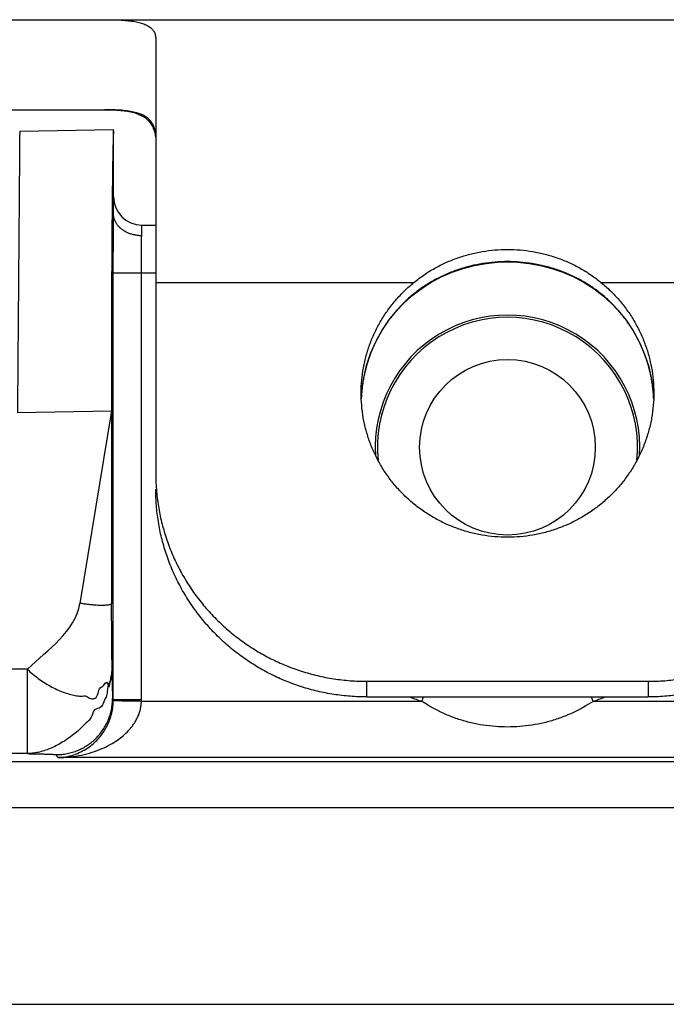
# Model space of a CAD drawing. Header units: inches. Extents: x 0 to 22, y 0 to 17.
# Tile 14 of 24: x 7.54 to 7.77, y 11.772 to 12.122. Entities that reach past the tile are written whole.
import ezdxf

# ---------------------------------------------------------------- set-up
doc = ezdxf.new("R2010")
doc.units = ezdxf.units.IN
doc.header["$LTSCALE"] = 1.21
doc.header["$MEASUREMENT"] = 0
doc.layers.get('0').update_dxf_attribs({"linetype": 'CONTINUOUS'})

msp = doc.modelspace()

# ---------------------------------------------------------------- linework, layer by layer
at = {"color": 7, "linetype": 'CONTINUOUS'}
for p, q in [((6.7473227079, 12.1222284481), (7.8772383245, 12.1222284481)), ((7.5883227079, 12.1154390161), (7.5883227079, 11.9608989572)), ((4.0050383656, 12.0902284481), (7.5701297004, 12.0902284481)), ((7.5399677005, 12.0826462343), (7.5733227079, 12.0832284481)), ((7.5733227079, 12.053204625), (7.5733227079, 12.0832284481)), ((7.5833227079, 12.0454146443), (7.5833227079, 12.0492284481)), ((7.5833227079, 12.0492284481), (7.5883227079, 12.0492284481)), ((7.5732362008, 11.880441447), (7.5732362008, 12.0322284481)), ((7.5732362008, 12.0322284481), (7.5883227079, 12.0322284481)), ((7.58323582, 11.880441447), (7.58323582, 12.0322284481)), ((7.5883227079, 12.0288506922), (7.6800962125, 12.0288506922)), ((7.7465492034, 12.0288506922), (7.8383227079, 12.0288506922)), ((7.6740183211, 12.0189037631), (7.6740632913, 12.019044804)), ((7.7503309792, 12.021332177), (7.7526264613, 12.0189031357)), ((7.7526270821, 12.0189037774), (7.7525821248, 12.0190448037)), ((7.7650721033, 11.9904725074), (7.7652377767, 11.9874740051)), ((7.5391641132, 11.9826169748), (7.5725372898, 11.9831995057)), ((7.5725372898, 11.9831995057), (7.5613568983, 11.9147621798)), ((7.5725372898, 11.9831995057), (7.5726348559, 11.9147621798)), ((7.5427979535, 11.8913202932), (5.994571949, 11.8913202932)), ((7.5427979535, 11.8613248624), (7.5427979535, 11.8913202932)), ((7.6633227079, 11.881481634), (7.6633227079, 11.8870383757)), ((7.6633227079, 11.8870383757), (7.7633227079, 11.8870383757)), ((7.7633227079, 11.8870383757), (7.7633227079, 11.881481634)), ((7.5732362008, 11.880441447), (7.5729735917, 11.8809667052)), ((7.58323582, 11.880441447), (7.5732362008, 11.880441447)), ((7.6829269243, 11.8799223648), (7.5832313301, 11.8799223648)), ((7.6633227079, 11.881481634), (7.7633227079, 11.881481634)), ((7.6829269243, 11.8799223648), (7.6834517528, 11.881481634)), ((7.7437184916, 11.8799223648), (7.7431936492, 11.881481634)), ((7.8634140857, 11.8799223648), (7.7437184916, 11.8799223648)), ((7.5427979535, 11.8613248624), (5.994571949, 11.8613248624)), ((5.9959940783, 11.8584803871), (7.8787552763, 11.8584803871)), ((7.5534964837, 11.8599254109), (7.5529743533, 11.8609697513)), ((7.8931489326, 11.8599254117), (7.5534964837, 11.8599254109)), ((6.0103227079, 11.8422284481), (7.9053227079, 11.8422284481)), ((6.0103227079, 11.7722284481), (7.9843227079, 11.7722284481))]:
    msp.add_line(p, q, dxfattribs=at)
for points in [[(7.6740189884, 12.018903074), (7.6763511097, 12.0213681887), (7.679348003, 12.0240906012), (7.6826116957, 12.0265955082), (7.6861093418, 12.0288449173), (7.6898006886, 12.0308106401), (7.6936401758, 12.0324724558), (7.697590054, 12.0338221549), (7.7016231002, 12.0348589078), (7.7057121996, 12.0355827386), (7.7098292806, 12.0359957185), (7.7133227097, 12.0361056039)], [(7.7133227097, 12.0361058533), (7.7168591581, 12.0359930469), (7.7209704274, 12.0355774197), (7.7250564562, 12.0348514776), (7.7290882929, 12.0338123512), (7.7330384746, 12.0324596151), (7.736879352, 12.0307939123), (7.7405724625, 12.028823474), (7.7440714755, 12.0265688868), (7.7473354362, 12.0240589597), (7.7503309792, 12.021332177)], [(7.661407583, 11.9874753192), (7.6615741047, 11.990480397), (7.6622230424, 11.9949270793), (7.6632670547, 11.9992996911), (7.6646979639, 12.0035648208), (7.6665043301, 12.0076890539), (7.6686713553, 12.0116396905), (7.6711825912, 12.0153875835), (7.6740183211, 12.0189037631)], [(7.7526270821, 12.0189037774), (7.7554630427, 12.0153872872), (7.7579747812, 12.0116385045), (7.7601423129, 12.0076865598), (7.7619490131, 12.0035607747), (7.763379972, 11.9992940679), (7.764423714, 11.9949200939), (7.7650721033, 11.9904725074)]]:
    msp.add_lwpolyline(points, dxfattribs=at)
msp.add_circle((7.7133227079, 11.9702284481), 0.0312122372, dxfattribs=at)
for centre, radius, start, end in [((7.5833227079, 12.0592284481), 0.01, 180, 270), ((7.7133227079, 11.9702284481), 0.047, 356.4698297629, 183.5301702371), ((7.7133227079, 11.9702284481), 0.0462099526, 354.2514408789, 185.7485591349), ((7.7133227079, 11.9702284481), 0.0952842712, 248.7502044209, 251.3974759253), ((7.7133227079, 11.9702284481), 0.0952842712, 288.6025240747, 291.2497955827)]:
    msp.add_arc(centre, radius, start, end, dxfattribs=at)
for points, knots in [([(7.5701297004, 12.1222284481), (7.5711588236, 12.1222284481), (7.5731300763, 12.1222105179), (7.5759510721, 12.122105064), (7.5784974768, 12.1219069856), (7.5807604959, 12.1216026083), (7.5827361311, 12.121179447), (7.5844240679, 12.1206250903), (7.5858255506, 12.1199251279), (7.586938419, 12.1190610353), (7.5877480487, 12.1180138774), (7.5882305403, 12.1167819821), (7.5883227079, 12.115895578), (7.5883227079, 12.1154390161)], [0, 0, 0, 0, 0.144574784, 0.2769118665, 0.396507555, 0.5032506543, 0.5974650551, 0.6799677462, 0.752209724, 0.816505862, 0.8762593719, 0.9358606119, 1, 1, 1, 1]), ([(7.5883227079, 12.0804512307), (7.5883227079, 12.0811121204), (7.5882392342, 12.0823634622), (7.5877934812, 12.0841109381), (7.5870327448, 12.0856087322), (7.5859596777, 12.0868625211), (7.5845852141, 12.0878830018), (7.5829163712, 12.0886905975), (7.5809505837, 12.0893076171), (7.5786811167, 12.0897533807), (7.5761032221, 12.0900454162), (7.5732180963, 12.09020195), (7.5711922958, 12.0902284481), (7.5701297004, 12.0902284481)], [0, 0, 0, 0, 0.0844452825, 0.1594364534, 0.2289143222, 0.2971760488, 0.3683900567, 0.4460957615, 0.5329873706, 0.6309534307, 0.7411859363, 0.8642267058, 1, 1, 1, 1]), ([(7.5701297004, 12.0902284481), (7.5711361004, 12.0902284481), (7.5730558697, 12.0902000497), (7.5757927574, 12.0900353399), (7.5782455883, 12.0897317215), (7.5804173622, 12.0892728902), (7.5823160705, 12.0886433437), (7.5839507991, 12.087826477), (7.5853272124, 12.0868043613), (7.5864453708, 12.0855608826), (7.5873038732, 12.0840847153), (7.5879056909, 12.082364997), (7.5881258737, 12.0811238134), (7.5882018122, 12.0804669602)], [0, 0, 0, 0, 0.1315111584, 0.2508261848, 0.3581243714, 0.4541952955, 0.5404325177, 0.6188274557, 0.6919975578, 0.7631409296, 0.8358298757, 0.9136696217, 1, 1, 1, 1]), ([(7.5399677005, 12.0826462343), (7.5399669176, 12.0825529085), (7.5399638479, 12.082180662), (7.5399572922, 12.0813455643), (7.5399460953, 12.0799584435), (7.5399305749, 12.0780272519), (7.5399107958, 12.0755630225), (7.5398868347, 12.0725790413), (7.5398587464, 12.0690915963), (7.5398268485, 12.0651204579), (7.5397913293, 12.0606880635), (7.5397521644, 12.055818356), (7.5397097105, 12.0505385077), (7.5396643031, 12.0448791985), (7.5396160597, 12.0388714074), (7.5395651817, 12.0325476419), (7.5395121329, 12.0259448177), (7.539457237, 12.0191003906), (7.5394005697, 12.0120517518), (7.5393425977, 12.0048390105), (7.5392837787, 11.9975026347), (7.539224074, 11.990082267), (7.5391841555, 11.9851108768), (7.5391641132, 11.9826169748)], [0, 0, 0, 0, 0.0027989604, 0.0111641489, 0.0250455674, 0.0444004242, 0.0690829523, 0.0989508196, 0.1338936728, 0.173675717, 0.2180501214, 0.2668265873, 0.3197242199, 0.3763992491, 0.4365561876, 0.4999052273, 0.5660567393, 0.6345829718, 0.7051779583, 0.7774540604, 0.8509019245, 0.9252048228, 1, 1, 1, 1]), ([(7.5733227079, 12.0827271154), (7.5732937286, 12.0823928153), (7.5732474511, 12.0815455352), (7.573187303, 12.0800111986), (7.5731281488, 12.0779537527), (7.5730692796, 12.0753844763), (7.5730120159, 12.0723170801), (7.572956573, 12.0687681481), (7.5729034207, 12.0647568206), (7.5728528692, 12.0603047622), (7.5728052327, 12.0554360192), (7.5727607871, 12.0501768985), (7.5727197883, 12.0445558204), (7.5726824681, 12.0386031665), (7.5726490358, 12.032351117), (7.5726196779, 12.0258334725), (7.5725945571, 12.0190854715), (7.5725738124, 12.0121436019), (7.5725575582, 12.0050453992), (7.5725458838, 11.9978292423), (7.5725388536, 11.9905341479), (7.5725372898, 11.9856487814), (7.5725372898, 11.9831995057)], [0, 0, 0, 0, 0.0101136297, 0.0255677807, 0.0462829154, 0.0721488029, 0.1030266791, 0.138750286, 0.1791270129, 0.2239390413, 0.272944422, 0.3258784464, 0.3824551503, 0.4423688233, 0.5052956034, 0.570895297, 0.6388133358, 0.7086825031, 0.7801249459, 0.8527545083, 0.9261785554, 1, 1, 1, 1]), ([(7.5732362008, 12.0322284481), (7.5732361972, 12.0331133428), (7.5732369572, 12.0348763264), (7.5732403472, 12.0374997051), (7.5732459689, 12.0400732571), (7.5732537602, 12.0425702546), (7.5732636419, 12.0449665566), (7.5732755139, 12.0472386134), (7.5732892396, 12.0493634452), (7.5733046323, 12.051312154), (7.5733164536, 12.05255003), (7.5733227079, 12.0531335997)], [0, 0, 0, 0, 0.1269854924, 0.2529942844, 0.376464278, 0.4963000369, 0.6113238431, 0.7203448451, 0.8223525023, 0.9162509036, 1, 1, 1, 1]), ([(7.5833227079, 12.0454356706), (7.5828870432, 12.0454355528), (7.5820178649, 12.0454794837), (7.5807351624, 12.0456770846), (7.579495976, 12.0460029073), (7.5783215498, 12.0464514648), (7.5772317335, 12.0470152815), (7.5762450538, 12.0476850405), (7.5753784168, 12.0484496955), (7.5746468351, 12.0492966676), (7.574063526, 12.0502114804), (7.5736389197, 12.0511787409), (7.5733806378, 12.0521819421), (7.5733227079, 12.0528652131), (7.5733227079, 12.053204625)], [0, 0, 0, 0, 0.0933512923, 0.1860981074, 0.2776215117, 0.3673827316, 0.454935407, 0.539955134, 0.6222698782, 0.7018763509, 0.7789837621, 0.8538867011, 0.9272731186, 1, 1, 1, 1]), ([(7.58323582, 12.0322284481), (7.5832358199, 12.0328577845), (7.5832367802, 12.0341086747), (7.5832410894, 12.035965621), (7.5832482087, 12.0377760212), (7.5832580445, 12.0395174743), (7.5832704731, 12.0411687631), (7.583285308, 12.0427087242), (7.5833023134, 12.0441117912), (7.5833156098, 12.0449989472), (7.5833227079, 12.0454146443)], [0, 0, 0, 0, 0.1431761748, 0.2845817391, 0.4224625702, 0.5550513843, 0.680774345, 0.79814679, 0.9054137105, 1, 1, 1, 1]), ([(7.6800962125, 12.0288506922), (7.6812434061, 12.0297891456), (7.6836286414, 12.0315711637), (7.687434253, 12.0339255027), (7.6914465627, 12.0359477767), (7.6956280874, 12.0376196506), (7.6999413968, 12.0389287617), (7.7043505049, 12.0398675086), (7.7088212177, 12.0404318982), (7.7118228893, 12.0405574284), (7.7133227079, 12.0405574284)], [0, 0, 0, 0, 0.1238020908, 0.2483231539, 0.3733393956, 0.4986312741, 0.6240219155, 0.7493996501, 0.8747214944, 1, 1, 1, 1]), ([(7.7133227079, 12.0405574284), (7.7148225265, 12.0405574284), (7.717824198, 12.0404318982), (7.7222949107, 12.0398675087), (7.7267040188, 12.0389287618), (7.7310173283, 12.0376196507), (7.735198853, 12.0359477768), (7.7392111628, 12.0339255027), (7.7430167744, 12.0315711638), (7.7454020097, 12.0297891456), (7.7465492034, 12.0288506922)], [0, 0, 0, 0, 0.1252785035, 0.2506003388, 0.3759780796, 0.5013687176, 0.6266606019, 0.7516768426, 0.8761979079, 1, 1, 1, 1]), ([(7.7133227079, 12.0362430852), (7.7118493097, 12.0362430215), (7.7089033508, 12.0361264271), (7.7045080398, 12.0355979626), (7.7001507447, 12.0347148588), (7.6958556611, 12.0334689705), (7.6916628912, 12.0318586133), (7.6876275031, 12.0298954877), (7.6838050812, 12.0276017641), (7.680244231, 12.0250113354), (7.676981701, 12.0221662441), (7.6749985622, 12.0201049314), (7.6740632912, 12.0190448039)], [0, 0, 0, 0, 0.100096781, 0.2000428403, 0.3004449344, 0.4017980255, 0.5035093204, 0.60520237, 0.7062803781, 0.8059624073, 0.9039575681, 1, 1, 1, 1]), ([(7.7525821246, 12.0190448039), (7.7516470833, 12.0201046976), (7.749664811, 12.0221651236), (7.7464039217, 12.02500908), (7.7428447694, 12.0275987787), (7.7390232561, 12.0298925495), (7.7349879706, 12.0318562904), (7.7307959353, 12.0334668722), (7.7265002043, 12.034713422), (7.7221402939, 12.0355977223), (7.7177422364, 12.0361264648), (7.7147951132, 12.0362430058), (7.7133227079, 12.0362430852)], [0, 0, 0, 0, 0.0960201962, 0.1939535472, 0.2935856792, 0.3946533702, 0.4963556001, 0.5980800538, 0.6993692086, 0.7998776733, 0.8999706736, 1, 1, 1, 1]), ([(7.6613227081, 11.9894585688), (7.6613227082, 11.9895131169), (7.6613252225, 11.9910603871), (7.661470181, 11.9941002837), (7.6620800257, 11.9985426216), (7.6630815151, 12.0029154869), (7.6644669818, 12.0071854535), (7.6662258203, 12.0113198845), (7.6683445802, 12.01528719), (7.6708070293, 12.0190570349), (7.6735944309, 12.0226006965), (7.676685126, 12.0258908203), (7.6789314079, 12.0278978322), (7.6800962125, 12.0288506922)], [0, 0, 0, 0, 0.0036287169, 0.1029294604, 0.2022541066, 0.3016256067, 0.4010653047, 0.500592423, 0.600223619, 0.6999722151, 0.7998478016, 0.8998565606, 1, 1, 1, 1]), ([(7.7465492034, 12.0288506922), (7.747714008, 12.0278978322), (7.7499602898, 12.0258908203), (7.753050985, 12.0226006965), (7.7558383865, 12.0190570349), (7.7583008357, 12.01528719), (7.7604195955, 12.0113198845), (7.7621784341, 12.0071854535), (7.7635639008, 12.0029154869), (7.7645653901, 11.9985426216), (7.7651752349, 11.9941002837), (7.7653201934, 11.9910603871), (7.7653227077, 11.9895131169), (7.7653227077, 11.9894585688)], [0, 0, 0, 0, 0.1001434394, 0.2001521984, 0.3000277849, 0.399776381, 0.499407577, 0.5989346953, 0.6983743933, 0.7977458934, 0.8970705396, 0.9963712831, 1, 1, 1, 1]), ([(7.6739722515, 12.0189412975), (7.6730319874, 12.0178693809), (7.6712120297, 12.0156118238), (7.6687678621, 12.0119903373), (7.6666249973, 12.0081355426), (7.6653548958, 12.0052976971), (7.6647590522, 12.0037723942), (7.6646978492, 12.00361336)], [0, 0, 0, 0, 0.2375982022, 0.4825460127, 0.7272076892, 0.9716127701, 1, 1, 1, 1]), ([(7.7619484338, 12.0036111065), (7.7618869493, 12.0037708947), (7.7612908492, 12.0052969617), (7.7600204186, 12.0081355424), (7.7578775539, 12.0119903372), (7.7554333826, 12.015611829), (7.7536134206, 12.0178693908), (7.7526731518, 12.0189413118)], [0, 0, 0, 0, 0.0285174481, 0.2728895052, 0.5175181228, 0.7624328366, 1, 1, 1, 1]), ([(7.6645598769, 12.0032507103), (7.6641494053, 12.0021592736), (7.6637258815, 12.0009033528), (7.6633522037, 11.9996325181), (7.6633081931, 11.9994802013)], [0, 0, 0, 0, 0.8803071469, 1, 1, 1, 1]), ([(7.7633381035, 11.9994771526), (7.7632938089, 11.9996304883), (7.762921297, 12.0008975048), (7.7624992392, 12.0021496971), (7.7620908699, 12.0032365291)], [0, 0, 0, 0, 0.1208556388, 1, 1, 1, 1]), ([(7.6629678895, 11.9982439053), (7.6627454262, 11.997393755), (7.662510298, 11.9963890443), (7.6623061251, 11.9953779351), (7.6622765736, 11.9952280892)], [0, 0, 0, 0, 0.8519330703, 1, 1, 1, 1]), ([(7.7643695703, 11.9952243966), (7.7643397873, 11.9953754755), (7.7641360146, 11.9963847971), (7.7639013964, 11.9973877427), (7.7636798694, 11.9982349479)], [0, 0, 0, 0, 0.1495486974, 1, 1, 1, 1]), ([(7.6619634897, 11.993479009), (7.6618492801, 11.9927691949), (7.6617289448, 11.9919039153), (7.6616311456, 11.9910359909), (7.661614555, 11.99088242)], [0, 0, 0, 0, 0.8231473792, 1, 1, 1, 1]), ([(7.7650313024, 11.9908783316), (7.7650145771, 11.9910332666), (7.7649168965, 11.9919004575), (7.7647967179, 11.9927650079), (7.7646829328, 11.9934727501)], [0, 0, 0, 0, 0.1785737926, 1, 1, 1, 1]), ([(7.7133227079, 11.9382483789), (7.7118075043, 11.9382483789), (7.7087758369, 11.9383789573), (7.70426421, 11.9389650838), (7.6998214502, 11.9399369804), (7.6954819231, 11.9412872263), (7.6912786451, 11.9430055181), (7.6872437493, 11.9450787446), (7.683408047, 11.9474910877), (7.6798008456, 11.950224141), (7.6764497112, 11.953257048), (7.6733802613, 11.9565666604), (7.6706159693, 11.9601277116), (7.6681779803, 11.9639130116), (7.6660849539, 11.9678936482), (7.6643529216, 11.9720391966), (7.662995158, 11.9763179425), (7.6620220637, 11.9806971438), (7.661448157, 11.985089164), (7.6613227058, 11.9880203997), (7.6613227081, 11.9894585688)], [0, 0, 0, 0, 0.0560933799, 0.1121733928, 0.1682274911, 0.2242442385, 0.2802130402, 0.3361248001, 0.3919722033, 0.4477497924, 0.5034542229, 0.5590844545, 0.6146416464, 0.6701291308, 0.7255526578, 0.7809196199, 0.8362387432, 0.8915202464, 0.9467759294, 1, 1, 1, 1]), ([(7.7653227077, 11.9894585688), (7.7653227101, 11.9880203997), (7.7651972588, 11.985089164), (7.7646233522, 11.9806971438), (7.7636502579, 11.9763179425), (7.7622924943, 11.9720391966), (7.760560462, 11.9678936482), (7.7584674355, 11.9639130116), (7.7560294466, 11.9601277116), (7.7532651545, 11.9565666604), (7.7501957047, 11.953257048), (7.7468445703, 11.950224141), (7.7432373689, 11.9474910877), (7.7394016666, 11.9450787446), (7.7353667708, 11.9430055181), (7.7311634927, 11.9412872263), (7.7268239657, 11.9399369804), (7.7223812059, 11.9389650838), (7.7178695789, 11.9383789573), (7.7148379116, 11.9382483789), (7.7133227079, 11.9382483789)], [0, 0, 0, 0, 0.0532240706, 0.1084797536, 0.1637612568, 0.2190803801, 0.2744473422, 0.3298708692, 0.3853583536, 0.4409155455, 0.4965457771, 0.5522502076, 0.6080277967, 0.6638751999, 0.7197869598, 0.7757557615, 0.8317725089, 0.8878266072, 0.9439066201, 1, 1, 1, 1]), ([(7.7633227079, 11.8870383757), (7.765285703, 11.8870383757), (7.7692129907, 11.887190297), (7.7750664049, 11.8878725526), (7.7808477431, 11.8890049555), (7.7865209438, 11.8905805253), (7.7920511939, 11.8925895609), (7.7974044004, 11.8950196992), (7.802547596, 11.8978559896), (7.8074490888, 11.9010809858), (7.812078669, 11.9046748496), (7.8164077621, 11.9086154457), (7.8204096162, 11.9128784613), (7.8240595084, 11.9174375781), (7.8273349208, 11.9222646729), (7.8302156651, 11.9273300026), (7.8326839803, 11.9326023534), (7.8347246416, 11.9380492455), (7.8363250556, 11.943637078), (7.8374753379, 11.9493315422), (7.8381683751, 11.955097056), (7.8383227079, 11.9589656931), (7.8383227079, 11.9608989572)], [0, 0, 0, 0, 0.0503820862, 0.1007539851, 0.1511068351, 0.2014321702, 0.251722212, 0.3019700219, 0.3521696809, 0.4023164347, 0.4524068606, 0.5024388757, 0.5524108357, 0.6023225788, 0.652176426, 0.7019761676, 0.7517268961, 0.8014349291, 0.8511076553, 0.9007533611, 0.9503809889, 1, 1, 1, 1]), ([(7.6633227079, 11.881481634), (7.6613597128, 11.881481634), (7.6574324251, 11.8816335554), (7.6515790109, 11.8823158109), (7.6457976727, 11.8834482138), (7.640124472, 11.8850237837), (7.634594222, 11.8870328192), (7.6292410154, 11.8894629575), (7.6240978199, 11.892299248), (7.6191963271, 11.8955242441), (7.6145667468, 11.899118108), (7.6102376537, 11.903058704), (7.6062357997, 11.9073217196), (7.6025859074, 11.9118808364), (7.599310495, 11.9167079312), (7.5964297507, 11.9217732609), (7.5939614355, 11.9270456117), (7.5919207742, 11.9324925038), (7.5903203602, 11.9380803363), (7.589170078, 11.9437748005), (7.5884770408, 11.9495403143), (7.5883227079, 11.9534089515), (7.5883227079, 11.9553422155)], [0, 0, 0, 0, 0.0503820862, 0.1007539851, 0.1511068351, 0.2014321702, 0.251722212, 0.3019700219, 0.3521696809, 0.4023164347, 0.4524068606, 0.5024388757, 0.5524108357, 0.6023225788, 0.652176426, 0.7019761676, 0.7517268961, 0.8014349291, 0.8511076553, 0.9007533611, 0.9503809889, 1, 1, 1, 1]), ([(7.5885539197, 11.9551037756), (7.5887079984, 11.9531756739), (7.589170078, 11.9493315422), (7.5903203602, 11.943637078), (7.5919207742, 11.9380492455), (7.5939614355, 11.9326023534), (7.5964297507, 11.9273300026), (7.599310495, 11.9222646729), (7.6025859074, 11.9174375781), (7.6062357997, 11.9128784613), (7.6102376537, 11.9086154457), (7.6145667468, 11.9046748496), (7.6191963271, 11.9010809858), (7.6240978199, 11.8978559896), (7.6292410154, 11.8950196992), (7.634594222, 11.8925895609), (7.640124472, 11.8905805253), (7.6457976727, 11.8890049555), (7.6515790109, 11.8878725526), (7.6574324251, 11.887190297), (7.6613597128, 11.8870383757), (7.6633227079, 11.8870383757)], [0, 0, 0, 0, 0.0522186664, 0.1044563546, 0.1567224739, 0.2090257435, 0.2613739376, 0.3137737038, 0.3662304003, 0.4187480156, 0.4713289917, 0.5239731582, 0.5766787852, 0.629443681, 0.682264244, 0.7351354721, 0.7880511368, 0.8410039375, 0.8939856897, 0.9469874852, 1, 1, 1, 1]), ([(7.8383227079, 11.9553422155), (7.8383227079, 11.9534089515), (7.8381683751, 11.9495403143), (7.8374753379, 11.9437748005), (7.8363250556, 11.9380803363), (7.8347246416, 11.9324925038), (7.8326839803, 11.9270456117), (7.8302156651, 11.9217732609), (7.8273349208, 11.9167079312), (7.8240595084, 11.9118808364), (7.8204096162, 11.9073217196), (7.8164077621, 11.903058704), (7.812078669, 11.899118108), (7.8074490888, 11.8955242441), (7.802547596, 11.892299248), (7.7974044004, 11.8894629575), (7.7920511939, 11.8870328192), (7.7865209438, 11.8850237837), (7.7808477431, 11.8834482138), (7.7750664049, 11.8823158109), (7.7692129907, 11.8816335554), (7.765285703, 11.881481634), (7.7633227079, 11.881481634)], [0, 0, 0, 0, 0.0496190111, 0.0992466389, 0.1488923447, 0.1985650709, 0.2482731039, 0.2980238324, 0.347823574, 0.3976774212, 0.4475891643, 0.4975611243, 0.5475931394, 0.5976835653, 0.6478303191, 0.6980299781, 0.748277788, 0.7985678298, 0.8488931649, 0.8992460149, 0.9496179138, 1, 1, 1, 1]), ([(7.5726348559, 11.9147621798), (7.5726309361, 11.914688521), (7.5725418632, 11.9145181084), (7.5722565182, 11.9143523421), (7.5718353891, 11.914215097), (7.5712634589, 11.9141117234), (7.5705521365, 11.9140414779), (7.5697135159, 11.914007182), (7.5687592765, 11.91400891), (7.5676974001, 11.914047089), (7.5665403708, 11.914121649), (7.5653065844, 11.914231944), (7.5640172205, 11.914376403), (7.5626936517, 11.9145525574), (7.5618032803, 11.9146891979), (7.5613568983, 11.9147621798)], [0, 0, 0, 0, 0.0191618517, 0.0458575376, 0.0838886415, 0.1340775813, 0.196418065, 0.2695044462, 0.3520023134, 0.4442568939, 0.5454859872, 0.6531598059, 0.7660131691, 0.8825011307, 1, 1, 1, 1]), ([(7.5727968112, 11.8913202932), (7.572788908, 11.8922853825), (7.5727724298, 11.8941693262), (7.5727376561, 11.8978513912), (7.5727028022, 11.9014972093), (7.5726738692, 11.9052059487), (7.5726482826, 11.9093378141), (7.5726380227, 11.9125408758), (7.5726348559, 11.9147621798)], [0, 0, 0, 0, 0.1235091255, 0.2411023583, 0.4712244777, 0.5900951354, 0.715733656, 1, 1, 1, 1]), ([(7.5427979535, 11.8913202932), (7.5432452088, 11.8906456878), (7.5446351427, 11.8896659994), (7.5465150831, 11.8880291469), (7.5486431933, 11.886591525), (7.5508441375, 11.8852855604), (7.5530948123, 11.8841569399), (7.5553361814, 11.8832170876), (7.5575309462, 11.8824772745), (7.5596665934, 11.8820215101), (7.5616573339, 11.8816216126), (7.5636927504, 11.8820696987), (7.5650294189, 11.8807044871), (7.5679948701, 11.8808452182), (7.5676821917, 11.8846218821), (7.5698616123, 11.8853507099), (7.5709910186, 11.8875621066), (7.5718511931, 11.8835046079), (7.5721707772, 11.8879408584), (7.5727303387, 11.8895154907), (7.5727914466, 11.8907416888), (7.5727968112, 11.8913202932)], [0, 0, 0, 0, 0.0578656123, 0.1180235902, 0.1793736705, 0.2407538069, 0.3010255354, 0.359175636, 0.4144143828, 0.4663507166, 0.5149357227, 0.5602961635, 0.6025748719, 0.6408325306, 0.7384819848, 0.775545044, 0.8101062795, 0.8504096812, 0.9187422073, 0.9586326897, 1, 1, 1, 1]), ([(7.5727968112, 11.8913202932), (7.5727912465, 11.8906643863), (7.5726313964, 11.8893344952), (7.572565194, 11.8874351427), (7.5708396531, 11.8853922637), (7.5714371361, 11.8823562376), (7.5697320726, 11.8798976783), (7.5690613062, 11.8773961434), (7.5660055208, 11.8772850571), (7.5657678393, 11.8740675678), (7.5635492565, 11.8722779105), (7.561730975, 11.870301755), (7.5596762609, 11.8685518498), (7.5575529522, 11.8669183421), (7.5553459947, 11.8654595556), (7.5530993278, 11.8641936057), (7.550853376, 11.8631482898), (7.5486576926, 11.8623367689), (7.546561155, 11.8617660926), (7.5446193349, 11.8614300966), (7.5433789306, 11.8613322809), (7.5427979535, 11.8613248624)], [0, 0, 0, 0, 0.0425214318, 0.0878735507, 0.117842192, 0.2088204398, 0.2605302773, 0.3123864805, 0.3565545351, 0.4222610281, 0.4801279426, 0.5383343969, 0.5966331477, 0.6546602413, 0.711987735, 0.7679527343, 0.8216902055, 0.872407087, 0.9195244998, 0.9623344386, 1, 1, 1, 1]), ([(7.5727968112, 11.8913202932), (7.5728030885, 11.8906215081), (7.5728127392, 11.8895924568), (7.5728264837, 11.88824785), (7.5728367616, 11.8873026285), (7.5728472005, 11.886405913), (7.5728577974, 11.8855620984), (7.5728685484, 11.8847755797), (7.5728794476, 11.8840507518), (7.5728904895, 11.8833920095), (7.5729000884, 11.8828863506), (7.5729079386, 11.8825181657), (7.5729136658, 11.8822705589), (7.5729194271, 11.8820427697), (7.5729252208, 11.8818353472), (7.5729310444, 11.8816488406), (7.5729368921, 11.8814837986), (7.5729427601, 11.88134077), (7.5729478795, 11.8812355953), (7.572952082, 11.881162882), (7.572955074, 11.8811170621), (7.5729580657, 11.8810771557), (7.5729610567, 11.8810432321), (7.5729640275, 11.8810153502), (7.5729669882, 11.8809935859), (7.5729695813, 11.8809792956), (7.5729718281, 11.8809710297), (7.5729729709, 11.880967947), (7.5729735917, 11.8809667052)], [0, 0, 0, 0, 0.2024244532, 0.2980971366, 0.3895110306, 0.476241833, 0.5578652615, 0.633957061, 0.7040930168, 0.7678489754, 0.8248008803, 0.8505928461, 0.8745248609, 0.8965439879, 0.9165973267, 0.9346320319, 0.9505953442, 0.9644346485, 0.9760975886, 0.981096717, 0.985532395, 0.9893983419, 0.9926884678, 0.9953970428, 0.9975191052, 0.9990516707, 0.999597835, 1, 1, 1, 1]), ([(7.5529743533, 11.8609697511), (7.5536285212, 11.8609698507), (7.5549377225, 11.8610345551), (7.5568818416, 11.861323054), (7.5587884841, 11.8618010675), (7.5606395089, 11.8624633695), (7.5624169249, 11.8633044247), (7.5641038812, 11.8643145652), (7.5656833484, 11.8654842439), (7.5671382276, 11.8668040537), (7.5684509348, 11.8682643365), (7.5696130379, 11.8698470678), (7.5706172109, 11.8715352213), (7.5714560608, 11.8733119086), (7.5721221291, 11.8751602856), (7.5726078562, 11.8770636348), (7.5729055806, 11.879004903), (7.5729734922, 11.8803130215), (7.5729735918, 11.8809667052)], [0, 0, 0, 0, 0.0625234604, 0.1250450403, 0.1875613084, 0.250089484, 0.3126435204, 0.3751995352, 0.4377219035, 0.5001902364, 0.5626246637, 0.6250766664, 0.6875634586, 0.75007261, 0.8125790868, 0.8750622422, 0.93752282, 1, 1, 1, 1]), ([(7.5534964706, 11.859925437), (7.5544663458, 11.8599513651), (7.556391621, 11.8601461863), (7.5591687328, 11.8608484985), (7.5617408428, 11.8619028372), (7.5640412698, 11.8632311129), (7.5660360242, 11.8647474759), (7.5677209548, 11.8663733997), (7.5691150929, 11.8680479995), (7.5702474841, 11.8697271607), (7.5711498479, 11.871381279), (7.5718545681, 11.8729938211), (7.5723906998, 11.8745592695), (7.5727805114, 11.8760714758), (7.5730463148, 11.8775497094), (7.573204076, 11.8789987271), (7.573231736, 11.8799655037), (7.5732358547, 11.8804421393)], [0, 0, 0, 0, 0.0925280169, 0.1837478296, 0.2722800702, 0.3567759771, 0.4363611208, 0.5106479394, 0.5796032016, 0.6437860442, 0.7034933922, 0.7590544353, 0.8114161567, 0.8611346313, 0.9078367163, 0.9545425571, 1, 1, 1, 1]), ([(7.5534979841, 11.8599254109), (7.5549296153, 11.8599424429), (7.5577531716, 11.8601123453), (7.5618502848, 11.8607610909), (7.5656615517, 11.8617521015), (7.5690907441, 11.863015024), (7.5720850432, 11.864470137), (7.5746323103, 11.8660446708), (7.5767548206, 11.8676756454), (7.5784880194, 11.8693204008), (7.5798799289, 11.8709454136), (7.5809754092, 11.8725366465), (7.5818173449, 11.8740849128), (7.5824426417, 11.8755901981), (7.5828768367, 11.8770601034), (7.5831437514, 11.8784992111), (7.5832192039, 11.8794535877), (7.5832313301, 11.8799223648)], [0, 0, 0, 0, 0.1095356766, 0.2160061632, 0.3168809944, 0.4103257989, 0.4951296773, 0.5711487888, 0.6390405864, 0.6995564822, 0.753624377, 0.8024406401, 0.8470821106, 0.8882133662, 0.926914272, 0.964123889, 1, 1, 1, 1]), ([(7.5832313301, 11.8799223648), (7.5828178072, 11.879929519), (7.5819971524, 11.8799437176), (7.5807820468, 11.8799647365), (7.5796047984, 11.8799851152), (7.5784835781, 11.8800044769), (7.5774357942, 11.8800227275), (7.5764773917, 11.8800389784), (7.5756241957, 11.8800546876), (7.5748874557, 11.8800646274), (7.5742842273, 11.8800829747), (7.5738110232, 11.8800920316), (7.5735112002, 11.880139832), (7.573279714, 11.8801174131), (7.573237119, 11.8802273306), (7.5732354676, 11.8802683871)], [0, 0, 0, 0, 0.1231639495, 0.2444244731, 0.3619076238, 0.473797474, 0.5783659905, 0.673992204, 0.7592103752, 0.8326022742, 0.8930665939, 0.9398722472, 0.9711664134, 0.9877636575, 1, 1, 1, 1]), ([(7.5832313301, 11.8799223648), (7.5832323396, 11.8799805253), (7.5832339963, 11.8800963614), (7.5832355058, 11.8802693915), (7.5832358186, 11.8803842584), (7.58323582, 11.880441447)], [0, 0, 0, 0, 0.3361688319, 0.6694983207, 1, 1, 1, 1]), ([(7.7437184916, 11.8799223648), (7.7426625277, 11.8792110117), (7.7404077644, 11.8778096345), (7.7367628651, 11.8759050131), (7.732776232, 11.8742140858), (7.7285574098, 11.8728272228), (7.7242275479, 11.8717919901), (7.7198718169, 11.8711149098), (7.7155284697, 11.8707824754), (7.7111936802, 11.8707795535), (7.7068500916, 11.8711059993), (7.7024966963, 11.8717771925), (7.6981656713, 11.8728039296), (7.6939480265, 11.8741870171), (7.689957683, 11.875868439), (7.6862864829, 11.8777808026), (7.6840108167, 11.8792010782), (7.6829269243, 11.8799223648)], [0, 0, 0, 0, 0.0593100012, 0.1235409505, 0.1913880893, 0.2607989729, 0.3301694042, 0.3985375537, 0.4659238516, 0.5328885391, 0.6002745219, 0.6686319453, 0.7378670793, 0.8073825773, 0.8751532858, 0.9393515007, 1, 1, 1, 1]), ([(7.5427979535, 11.8613248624), (7.5434599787, 11.8613135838), (7.5444400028, 11.8612958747), (7.5457267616, 11.8612700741), (7.5466451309, 11.8612502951), (7.5475240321, 11.8612298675), (7.5483577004, 11.8612088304), (7.5491403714, 11.8611872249), (7.5498662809, 11.8611650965), (7.5505296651, 11.86114249), (7.5510407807, 11.8611227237), (7.5514140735, 11.8611064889), (7.5516656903, 11.8610946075), (7.5518973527, 11.8610826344), (7.5521083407, 11.8610705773), (7.5522979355, 11.8610584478), (7.5524654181, 11.8610462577), (7.5526100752, 11.8610340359), (7.5527311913, 11.8610217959), (7.5528170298, 11.8610110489), (7.5528733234, 11.8610021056), (7.5529061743, 11.8609958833), (7.5529326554, 11.8609897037), (7.552952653, 11.8609835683), (7.5529652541, 11.8609781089), (7.5529717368, 11.8609733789), (7.5529737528, 11.8609709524), (7.5529743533, 11.8609697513)], [0, 0, 0, 0, 0.1949299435, 0.2885679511, 0.3789006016, 0.4653624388, 0.5473880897, 0.6244122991, 0.6958699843, 0.7611963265, 0.8198269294, 0.8464551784, 0.8711982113, 0.8939857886, 0.9147478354, 0.9334145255, 0.9499164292, 0.9641847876, 0.9761520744, 0.9857532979, 0.989648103, 0.992930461, 0.9955962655, 0.9976458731, 0.9990918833, 0.9996046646, 1, 1, 1, 1])]:
    msp.add_open_spline(points, degree=3, knots=knots, dxfattribs=at)
for points in [[(7.6740632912, 12.0190448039), (7.6740328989, 12.019010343), (7.6740025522, 12.0189758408), (7.6739722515, 12.0189412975)], [(7.7526731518, 12.0189413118), (7.7526428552, 12.0189758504), (7.7526125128, 12.0190103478), (7.7525821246, 12.0190448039)], [(7.6646978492, 12.00361336), (7.6646513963, 12.0034926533), (7.664605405, 12.0033717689), (7.6645598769, 12.0032507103)], [(7.7620908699, 12.0032365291), (7.7620438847, 12.0033615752), (7.7619964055, 12.0034864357), (7.7619484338, 12.0036111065)], [(7.6633081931, 11.9994802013), (7.6631895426, 11.9990695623), (7.6630760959, 11.9986574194), (7.6629678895, 11.9982439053)], [(7.7636798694, 11.9982349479), (7.7635712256, 11.9986504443), (7.7634572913, 11.9990645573), (7.7633381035, 11.9994771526)], [(7.6622765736, 11.9952280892), (7.6621619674, 11.9946469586), (7.6620575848, 11.9940638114), (7.6619634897, 11.993479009)], [(7.7646829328, 11.9934727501), (7.7645887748, 11.9940584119), (7.7644842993, 11.9946424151), (7.7643695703, 11.9952243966)], [(7.6614379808, 11.9888722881), (7.6614113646, 11.9884792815), (7.6613893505, 11.9880859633), (7.6613719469, 11.9876924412)], [(7.6614802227, 11.9894472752), (7.6614650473, 11.9892556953), (7.6614509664, 11.9890640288), (7.6614379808, 11.9888722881)], [(7.661614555, 11.99088242), (7.6615629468, 11.9904047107), (7.6615181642, 11.9899262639), (7.6614802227, 11.9894472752)], [(7.7651651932, 11.9894472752), (7.7651273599, 11.9899248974), (7.7650827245, 11.9904019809), (7.7650313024, 11.9908783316)], [(7.7652077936, 11.9888669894), (7.7651947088, 11.9890604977), (7.7651805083, 11.9892539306), (7.7651651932, 11.9894472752)], [(7.7652734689, 11.9876924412), (7.7652561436, 11.9880841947), (7.765234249, 11.9884757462), (7.7652077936, 11.9888669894)], [(7.5883227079, 11.9608989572), (7.5883227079, 11.9590480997), (7.5883934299, 11.9571964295), (7.5885346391, 11.9553503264)], [(7.5885346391, 11.9553503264), (7.5885409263, 11.9552681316), (7.5885473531, 11.9551859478), (7.5885539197, 11.9551037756)], [(7.5427979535, 11.8913202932), (7.5498912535, 11.898371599), (7.5597115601, 11.904690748), (7.5613568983, 11.9147621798)]]:
    msp.add_open_spline(points, degree=3, dxfattribs=at)

doc.saveas('drawing.dxf')
